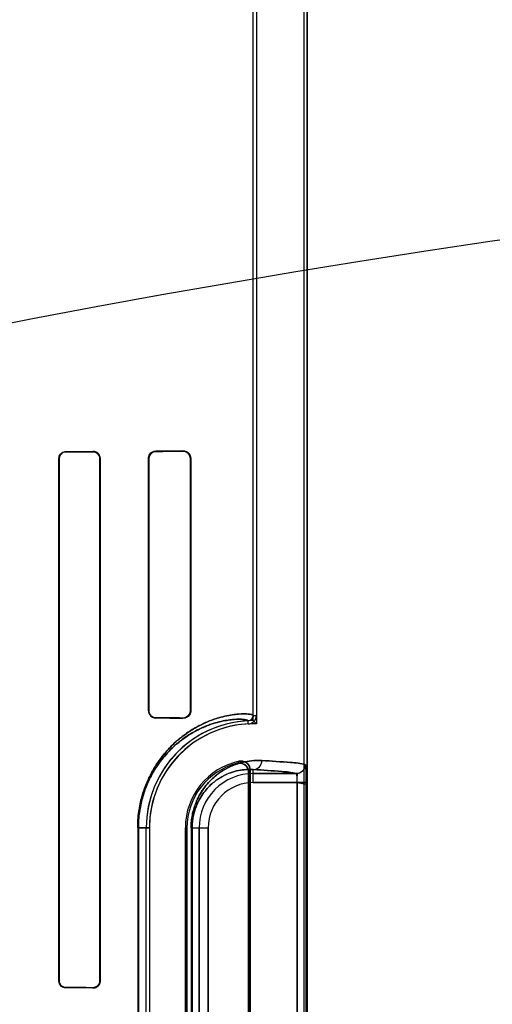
# Model space of a CAD drawing. Header units: millimetres. Extents: x 0 to 297, y 0 to 210.
# Tile 149 of 256: x 56.778 to 56.935, y 158.099 to 158.427. Entities that reach past the tile are written whole.
import ezdxf

# ---------------------------------------------------------------- set-up
doc = ezdxf.new("R2010")
doc.units = ezdxf.units.MM
doc.header["$LTSCALE"] = 16.335
doc.layers.get('0').update_dxf_attribs({"linetype": 'CONTINUOUS'})
for name, color, linetype in [('AXES_REF', 7, 'CONTINUOUS'), ('INTFCLR_1', 7, 'CONTINUOUS'), ('INTFCLR_72935', 7, 'CONTINUOUS')]:
    doc.layers.add(name, color=color, linetype=linetype)

msp = doc.modelspace()

# ---------------------------------------------------------------- linework, layer by layer
at = {"color": 7, "linetype": 'Continuous'}
for radius in [5.8174969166, 5.817, 5.7797484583]:
    msp.add_circle((57.454730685, 154.8339782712), radius, dxfattribs=at)
msp.add_arc((57.454730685, 154.8339782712), 5.76, 278.2771290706, 261.7228709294, dxfattribs=at)
at = {"layer": 'AXES_REF', "color": 9, "linetype": 'Continuous'}
for radius in [5.3067073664, 3.5571461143]:
    msp.add_circle((57.454730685, 154.8339782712), radius, dxfattribs=at)
at = {"layer": 'AXES_REF', "color": 7, "linetype": 'Continuous'}
msp.add_arc((57.454730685, 154.8339782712), 5.892, 143.2753836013, 36.7246163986, dxfattribs=at)
at = {"layer": 'INTFCLR_1', "color": 6, "linetype": 'Continuous'}
for p, q in [((56.8554941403, 158.195415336), (56.8554941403, 158.5363134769)), ((56.85655210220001, 158.5363033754), (56.85655210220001, 158.1954153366)), ((56.8724361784, 156.9339697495), (56.8724361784, 158.5359798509)), ((56.8734941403, 156.9339697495), (56.8734941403, 158.5359697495)), ((56.7907283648, 158.1069697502), (56.7907283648, 158.2809697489)), ((56.790826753, 158.1069697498), (56.790826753, 158.2809697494)), ((56.804356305, 158.2809697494), (56.804356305, 158.1069697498)), ((56.8044650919, 158.2809697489), (56.8044650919, 158.1069697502)), ((56.8205644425, 158.1969697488), (56.8205644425, 158.2809697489)), ((56.82068894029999, 158.1969697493), (56.82068894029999, 158.2809697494)), ((56.8345190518, 158.2809697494), (56.8345190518, 158.1969697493)), ((56.83467112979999, 158.2809697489), (56.83467112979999, 158.1969697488)), ((56.8539112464, 158.1765321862), (56.8539112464, 157.9954073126)), ((56.8544361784, 157.9947490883), (56.8544361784, 158.1771904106)), ((56.8198055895, 158.0139697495), (56.8198055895, 158.1579697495)), ((56.8208635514, 158.1579697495), (56.8208635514, 158.0139697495)), ((56.8328635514, 158.1579697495), (56.8328635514, 158.0139697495)), ((56.8333884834, 158.0139697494), (56.8333884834, 158.1579697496))]:
    msp.add_line(p, q, dxfattribs=at)
at = {"layer": 'INTFCLR_1', "color": 9, "linetype": 'Continuous'}
for p, q in [((56.79306293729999, 158.2833150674), (56.79306293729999, 158.2832148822)), ((56.80206293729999, 158.2832528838), (56.80206293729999, 158.283359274)), ((56.82306293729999, 158.2834854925), (56.82306293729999, 158.2833567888)), ((56.83206293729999, 158.2834100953), (56.83206293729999, 158.2835550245)), ((56.79082675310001, 158.2809697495), (56.7907283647, 158.2809697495)), ((56.8044650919, 158.2809697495), (56.804356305, 158.2809697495)), ((56.8206889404, 158.2809697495), (56.8205644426, 158.2809697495)), ((56.83467112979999, 158.2809697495), (56.8345190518, 158.2809697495)), ((56.8205644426, 158.1969697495), (56.8206889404, 158.1969697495)), ((56.82306293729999, 158.1945827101), (56.82306293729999, 158.1944540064)), ((56.83206293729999, 158.1943844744), (56.83206293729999, 158.1945294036)), ((56.8345190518, 158.1969697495), (56.83467112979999, 158.1969697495)), ((56.8554941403, 158.1954153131), (56.85655210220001, 158.1954153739)), ((56.8538314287, 158.1925603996), (56.8537805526, 158.1936171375)), ((56.8554941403, 158.1730216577), (56.8554941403, 158.1773678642)), ((56.8554941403, 158.1760212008), (56.869827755, 158.1760212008)), ((56.8701509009, 158.1730216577), (56.8554941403, 158.1730216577)), ((56.8701509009, 158.1730216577), (56.8701509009, 157.9989178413)), ((56.8731477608, 157.9989178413), (56.8731477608, 158.1730216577)), ((56.816973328, 158.1579697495), (56.816973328, 158.0139697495)), ((56.816973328, 158.1579697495), (56.8208635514, 158.1579697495)), ((56.817194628, 158.0139697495), (56.817194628, 158.1579697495)), ((56.8333884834, 158.1579697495), (56.8328635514, 158.1579697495)), ((56.8347699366, 158.1579697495), (56.8347699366, 158.0139697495)), ((56.8347699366, 158.1579697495), (56.8404422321, 158.1579697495)), ((56.83512052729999, 158.0139697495), (56.83512052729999, 158.1579697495)), ((56.837442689, 158.0139697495), (56.837442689, 158.1579697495)), ((56.8404422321, 158.1579697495), (56.8404422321, 158.0139697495)), ((56.7907283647, 158.1069697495), (56.79082675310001, 158.1069697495)), ((56.804356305, 158.1069697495), (56.8044650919, 158.1069697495)), ((56.79306293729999, 158.1047246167), (56.79306293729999, 158.1046244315)), ((56.80206293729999, 158.104580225), (56.80206293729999, 158.1046866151))]:
    msp.add_line(p, q, dxfattribs=at)
at = {"layer": 'INTFCLR_1', "color": 7, "linetype": 'Continuous'}
for p, q in [((56.83206293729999, 158.2834100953), (56.83279804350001, 158.2833016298)), ((56.8327971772, 158.194637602), (56.83206293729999, 158.1945294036)), ((56.8731477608, 158.1730216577), (56.8701509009, 158.1730216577)), ((56.8701509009, 158.1730216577), (56.8731490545, 158.1724420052))]:
    msp.add_line(p, q, dxfattribs=at)
for points in [[(56.80206293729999, 158.2832528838), (56.8021446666, 158.2832517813), (56.8022271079, 158.2832476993), (56.80231014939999, 158.2832405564), (56.8023943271, 158.2832301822), (56.8024788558, 158.2832165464), (56.8025616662, 158.2832000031), (56.8026420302, 158.2831808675), (56.8027205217, 158.2831591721), (56.802797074, 158.2831350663)], [(56.8027939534, 158.1048033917), (56.80271892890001, 158.1047798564), (56.8026422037, 158.104758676), (56.8025638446, 158.1047399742), (56.8024839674, 158.1047238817), (56.80240261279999, 158.1047105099), (56.8023197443, 158.104699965), (56.802235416, 158.104692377), (56.80214977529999, 158.1046878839), (56.80206293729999, 158.1046866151)]]:
    msp.add_lwpolyline(points, dxfattribs=at)
at = {"layer": 'INTFCLR_1', "color": 6, "linetype": 'Continuous'}
for centre, radius, start, end in [((56.8536939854, 158.1954152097), 0.0018001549, 272.7563464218, 0.0032912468), ((56.8536939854, 158.1954152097), 0.0028581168, 272.7563378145, 0.0025386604), ((56.8554941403, 158.1579697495), 0.03568855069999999, 92.7520534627, 180), ((56.8554941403, 158.1579697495), 0.0346305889, 92.75198959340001, 179.9999988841), ((56.8554941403, 158.1579697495), 0.0226305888, 101.8889192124, 179.9999982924), ((56.8554941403, 158.1579697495), 0.0221056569, 103.8352360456, 179.9999997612)]:
    msp.add_arc(centre, radius, start, end, dxfattribs=at)
at = {"layer": 'INTFCLR_1', "color": 9, "linetype": 'Continuous'}
for centre, radius, start, end in [((56.8931152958, 158.1407403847), 0.0577774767, 137.0401804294, 137.9559474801), ((56.8554941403, 158.1579697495), 0.0180514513, 90.0000000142, 180.0000000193), ((56.8929250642, 158.1459572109), 0.0495671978, 140.9411469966, 141.9143405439), ((56.8554941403, 158.1579697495), 0.0150519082, 90.00000006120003, 179.9999997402)]:
    msp.add_arc(centre, radius, start, end, dxfattribs=at)
at = {"layer": 'INTFCLR_1', "color": 6, "linetype": 'Continuous'}
for centre, major_axis, start_param, end_param in [((56.5425629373, 158.2839697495), (0.312931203, 0), -0.642674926, -0.5930216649), ((56.5425629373, 158.2839697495), (0.330931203, 0), -0.7121557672, -0.6694696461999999), ((56.5425629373, 158.2839697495), (0.312931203, 0), -0.4592997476, -0.3894356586), ((56.5425629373, 158.2839697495), (0.330931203, 0), -0.5593349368, -0.5057648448), ((56.5425629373, 158.1939697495), (0.330931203, 0), 0.5057648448, 0.5593349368), ((56.5425629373, 158.1939697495), (0.312931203, 0), 0.3894356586, 0.4592997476), ((56.5425629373, 158.1039697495), (0.330931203, 0), 0.6694696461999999, 0.7121557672), ((56.5425629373, 158.1039697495), (0.312931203, 0), 0.5930216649, 0.642674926)]:
    msp.add_ellipse(centre, major_axis=major_axis, ratio=0.0034906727, start_param=start_param, end_param=end_param, dxfattribs=at)
for points, knots in [([(56.7907283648, 158.2809697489), (56.7907283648, 158.2814563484), (56.7911040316, 158.2826778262), (56.7923595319, 158.2833117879), (56.79306293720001, 158.2833150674)], [0, 0, 0, 0, 0.4089028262, 1, 1, 1, 1]), ([(56.790826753, 158.2809697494), (56.790826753, 158.2814530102), (56.7912048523, 158.2826264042), (56.7924056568, 158.2832122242), (56.79306293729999, 158.2832148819)], [0, 0, 0, 0, 0.4237097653, 1, 1, 1, 1]), ([(56.80206293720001, 158.2833592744), (56.802525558, 158.2833616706), (56.8037718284, 158.2830180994), (56.8044650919, 158.2817242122), (56.8044650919, 158.2809697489)], [0, 0, 0, 0, 0.3801090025, 1, 1, 1, 1]), ([(56.8205644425, 158.2809697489), (56.8205644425, 158.2814619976), (56.8209365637, 158.2827640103), (56.8222824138, 158.2834799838), (56.8230629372, 158.2834854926)], [0, 0, 0, 0, 0.3867472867, 1, 1, 1, 1]), ([(56.82068894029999, 158.2809697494), (56.82068894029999, 158.2814384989), (56.8210438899, 158.2826752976), (56.8223229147, 158.2833526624), (56.8230629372, 158.2833567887)], [0, 0, 0, 0, 0.3877861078, 1, 1, 1, 1]), ([(56.8320629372, 158.2835550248), (56.832569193, 158.2835593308), (56.8339229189, 158.2831859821), (56.83467112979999, 158.2817834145), (56.83467112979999, 158.2809697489)], [0, 0, 0, 0, 0.3835585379, 1, 1, 1, 1]), ([(56.8205644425, 158.1969697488), (56.8205644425, 158.1964775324), (56.820936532, 158.1951755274), (56.8222823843, 158.1944595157), (56.8230629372, 158.1944540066)], [0, 0, 0, 0, 0.3867227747, 1, 1, 1, 1]), ([(56.8230629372, 158.19458271), (56.8225987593, 158.1945852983), (56.8213649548, 158.194942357), (56.82068894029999, 158.1962254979), (56.82068894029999, 158.1969697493)], [0, 0, 0, 0, 0.3841204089, 1, 1, 1, 1]), ([(56.83467112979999, 158.1969697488), (56.83467112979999, 158.1964793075), (56.8343017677, 158.1951323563), (56.8328911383, 158.1943774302), (56.8320629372, 158.1943844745)], [0, 0, 0, 0, 0.3719204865, 1, 1, 1, 1]), ([(56.8502080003, 158.1794340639), (56.8506836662, 158.1795512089), (56.8517070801, 158.179545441), (56.8533254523, 158.1786779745), (56.8539112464, 158.177330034), (56.8539112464, 158.1765321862)], [0, 0, 0, 0, 0.2761837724, 0.5501894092, 1, 1, 1, 1]), ([(56.8544361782, 158.1771904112), (56.8544361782, 158.1776706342), (56.8541947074, 158.1786465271), (56.8530055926, 158.1799994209), (56.8515963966, 158.1802758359), (56.8508319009, 158.1801148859)], [0, 0, 0, 0, 0.275736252, 0.5514163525, 1, 1, 1, 1]), ([(56.8728216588, 158.1790207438), (56.8728208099, 158.1782559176), (56.8721824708, 158.1766643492), (56.8705915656, 158.1760220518), (56.869827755, 158.1760212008)], [0, 0, 0, 0, 0.5003322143, 1, 1, 1, 1]), ([(56.8701509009, 158.1730216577), (56.8701526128, 158.1732079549), (56.870156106, 158.173978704), (56.8700860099, 158.1750212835), (56.8700286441, 158.1757152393), (56.869889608, 158.1760421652), (56.869827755, 158.1760212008)], [0, 0, 0, 0, 0.1826563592, 0.7651859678, 0.9359698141, 1, 1, 1, 1]), ([(56.79306293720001, 158.1046244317), (56.7925555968, 158.104626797), (56.7913316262, 158.1050299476), (56.7907283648, 158.1062859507), (56.7907283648, 158.1069697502)], [0, 0, 0, 0, 0.4259311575, 1, 1, 1, 1]), ([(56.79306293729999, 158.1047246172), (56.7925942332, 158.1047265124), (56.7914253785, 158.1050938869), (56.790826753, 158.1062987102), (56.790826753, 158.1069697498)], [0, 0, 0, 0, 0.4112383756, 1, 1, 1, 1]), ([(56.8044650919, 158.1069697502), (56.8044650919, 158.106494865), (56.804102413, 158.1052476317), (56.8028060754, 158.1045763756), (56.80206293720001, 158.1045802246)], [0, 0, 0, 0, 0.3898786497, 1, 1, 1, 1])]:
    msp.add_open_spline(points, degree=3, knots=knots, dxfattribs=at)
at = {"layer": 'INTFCLR_1', "color": 7, "linetype": 'Continuous'}
for points, knots in [([(56.80206293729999, 158.2832528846), (56.8026126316, 158.2832452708), (56.8038244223, 158.2828163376), (56.8043593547, 158.2815877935), (56.804356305, 158.2809697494)], [0, 0, 0, 0, 0.4707549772, 1, 1, 1, 1]), ([(56.8320629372, 158.2834100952), (56.832555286, 158.2834062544), (56.8338328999, 158.2830484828), (56.8345219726, 158.2817226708), (56.8345190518, 158.2809697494)], [0, 0, 0, 0, 0.3953805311, 1, 1, 1, 1]), ([(56.8345190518, 158.1969697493), (56.8345188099, 158.1964646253), (56.8341279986, 158.1951821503), (56.8328040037, 158.1945342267), (56.8320629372, 158.1945294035)], [0, 0, 0, 0, 0.4053294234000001, 1, 1, 1, 1]), ([(56.8728216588, 158.1790207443), (56.8729375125, 158.1785198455), (56.8730976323, 158.177342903), (56.8731242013, 158.1753332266), (56.873147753, 158.1738391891), (56.8731477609, 158.173021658)], [0, 0, 0, 0, 0.2545328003, 0.59242085, 1, 1, 1, 1]), ([(56.8731490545, 158.1724420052), (56.8731507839, 158.1728283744), (56.87314647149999, 158.1737793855), (56.8731339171, 158.1750724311), (56.8731050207, 158.1762849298), (56.8730581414, 158.1773541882), (56.8730184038, 158.1782564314), (56.87291211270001, 158.1787969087), (56.8728702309, 158.1790075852), (56.8728216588, 158.1790207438)], [0, 0, 0, 0, 0.1753970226, 0.4315905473, 0.5876692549, 0.7243269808, 0.9227195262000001, 0.9771554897, 1, 1, 1, 1]), ([(56.804356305, 158.1069697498), (56.8043564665, 158.1064620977), (56.80395320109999, 158.1052537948), (56.8027216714, 158.1046976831), (56.80206293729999, 158.1046866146)], [0, 0, 0, 0, 0.435200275, 1, 1, 1, 1])]:
    msp.add_open_spline(points, degree=3, knots=knots, dxfattribs=at)
for points in [[(56.802797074, 158.2831350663), (56.8032890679, 158.2829705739), (56.8040165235, 158.2826868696), (56.8040165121, 158.2821681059)], [(56.804356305, 158.1069697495), (56.8043563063, 158.1064429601), (56.8043091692, 158.1056533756), (56.8038093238, 158.1054870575)]]:
    msp.add_open_spline(points, degree=3, dxfattribs=at)
at = {"layer": 'INTFCLR_1', "color": 9, "linetype": 'Continuous'}
for points, knots in [([(56.8169733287, 158.1579697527), (56.816973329, 158.159762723), (56.8171595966, 158.162429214), (56.8177616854, 158.1658687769), (56.8183523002, 158.1682903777), (56.819060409, 158.1705605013), (56.8201005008, 158.1733023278), (56.8213019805, 158.175816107), (56.8226246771, 158.1781001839), (56.8239233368, 158.1801090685), (56.8252907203, 158.181936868), (56.8267039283, 158.1835890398), (56.8280547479, 158.1850439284), (56.8303106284, 158.1872108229), (56.8335220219, 158.1897129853), (56.8367597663, 158.1916435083), (56.8391847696, 158.1928240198), (56.8413420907, 158.1937404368), (56.8438350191, 158.1945989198), (56.8465811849, 158.1952856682), (56.8489538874, 158.1956858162), (56.8509569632, 158.1958787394), (56.8528472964, 158.1959354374), (56.85432688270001, 158.1958372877), (56.8552052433, 158.1956626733), (56.8554941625, 158.1954975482), (56.8554941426, 158.1954153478)], [0, 0, 0, 0, 0.08893025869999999, 0.1320108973, 0.1731077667, 0.2124682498, 0.2498811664, 0.3184911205, 0.3503407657, 0.3807521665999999, 0.4370994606, 0.4633826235, 0.4885643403, 0.5355429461, 0.6183983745, 0.6898525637, 0.7220784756, 0.7521177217, 0.8060655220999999, 0.8526625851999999, 0.8923367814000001, 0.9253917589, 0.9521384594, 0.9869002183, 0.9959229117, 1, 1, 1, 1]), ([(56.817194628, 158.1579697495), (56.8171946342, 158.1596822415), (56.81737171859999, 158.1622288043), (56.8179443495, 158.1655138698), (56.81850594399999, 158.1678262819), (56.819179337, 158.1699941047), (56.8201682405, 158.1726119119), (56.8213106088, 158.1750117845), (56.8225684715, 158.1771922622), (56.8238029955, 158.1791093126), (56.8251028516, 158.180853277), (56.82644641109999, 158.1824292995), (56.827730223, 158.1838167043), (56.8298735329, 158.1858819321), (56.8329249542, 158.1882654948), (56.8360011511, 158.1901028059), (56.8383055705, 158.1912246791), (56.8403540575, 158.192094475), (56.8427224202, 158.1929073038), (56.8453245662, 158.1935538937), (56.8475857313, 158.1939274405), (56.8494544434, 158.1941010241), (56.8513466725, 158.1941512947), (56.8524736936, 158.1940214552), (56.8537813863, 158.1938632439), (56.8537805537, 158.1936171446)], [0, 0, 0, 0, 0.0892574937, 0.1324858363, 0.1737178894, 0.2131948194, 0.2507247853, 0.3195072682, 0.3514092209, 0.3818863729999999, 0.4383142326, 0.464600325, 0.489806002, 0.5368107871, 0.6196019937, 0.6909815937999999, 0.7231289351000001, 0.7531316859, 0.8069425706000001, 0.8533911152, 0.8928871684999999, 0.9258110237, 0.9524761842, 0.9871728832, 1, 1, 1, 1]), ([(56.8347699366, 158.1579697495), (56.8347699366, 158.1586976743), (56.8348400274, 158.1601342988), (56.8351441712, 158.1622180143), (56.8356148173, 158.1641666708), (56.8362124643, 158.1659485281), (56.8369026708, 158.1675604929), (56.83765750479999, 158.1690113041), (56.8384582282, 158.1703173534), (56.8395359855, 158.1718397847), (56.8409334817, 158.1734772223), (56.8426865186, 158.1751199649), (56.8444366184, 158.1764539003), (56.8466624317, 158.1778417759), (56.8493802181, 158.1790923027), (56.8520941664, 158.1798626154), (56.8541468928, 158.1802131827), (56.8560433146, 158.1804075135), (56.857446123, 158.1804176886), (56.8583569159, 158.1803674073)], [0, 0, 0, 0, 0.0600375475, 0.1184073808, 0.1734336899, 0.2251567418, 0.2732358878, 0.3179126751, 0.3599266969, 0.3994875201, 0.47167102, 0.537033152, 0.5972817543, 0.6528632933, 0.7531314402, 0.8428522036, 0.8846845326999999, 0.9247655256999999, 1, 1, 1, 1]), ([(56.8554941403, 158.1773678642), (56.85622882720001, 158.1773718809), (56.8577702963, 158.1780503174), (56.85835313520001, 158.1796082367), (56.8583569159, 158.1803674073)], [0, 0, 0, 0, 0.4918058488, 1, 1, 1, 1]), ([(56.8583569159, 158.1803674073), (56.8615496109, 158.180191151), (56.8663617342, 158.1798181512), (56.87123153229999, 158.1794515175), (56.8728216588, 158.1790207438)], [0, 0, 0, 0, 0.6599704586, 1, 1, 1, 1]), ([(56.83512052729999, 158.1579697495), (56.8351205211, 158.1586042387), (56.83518135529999, 158.1598563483), (56.8354452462, 158.1616721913), (56.83585361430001, 158.163369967), (56.8363719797, 158.1649217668), (56.8369706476, 158.1663251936), (56.8378167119, 158.1679572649), (56.8389661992, 158.1697097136), (56.8404637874, 158.1714682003), (56.8419815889, 158.1728923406), (56.843496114, 158.1740463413), (56.84541938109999, 158.1752433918), (56.84776631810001, 158.1763170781), (56.8505103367, 158.1770839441), (56.8530701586, 158.1774197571), (56.854712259, 158.1774178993), (56.8554941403, 158.1773678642)], [0, 0, 0, 0, 0.0604394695, 0.1191901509, 0.1745415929, 0.2265538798, 0.2748591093, 0.319730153, 0.4015414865, 0.47385745, 0.5392651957, 0.5994277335, 0.6549322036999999, 0.7548092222, 0.844057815, 0.9253680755, 1, 1, 1, 1]), ([(56.869827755, 158.1760212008), (56.8682527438, 158.1764517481), (56.86342631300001, 158.1768187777), (56.8586579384, 158.1771916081), (56.8554941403, 158.1773678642)], [0, 0, 0, 0, 0.3400599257, 1, 1, 1, 1])]:
    msp.add_open_spline(points, degree=3, knots=knots, dxfattribs=at)
at = {"layer": 'INTFCLR_72935', "color": 6, "linetype": 'Continuous'}
for p, q in [((56.8554941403, 158.1936583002), (56.8554941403, 158.5363134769)), ((56.8565521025, 158.5362932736), (56.8565521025, 158.1925841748)), ((56.8724361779, 156.9339697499), (56.8724361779, 158.5359899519)), ((56.8734941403, 158.5359697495), (56.8734941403, 156.9339697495)), ((56.7907283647, 158.2809697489), (56.7907283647, 158.1069697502)), ((56.79082675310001, 158.2809697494), (56.79082675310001, 158.1069697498)), ((56.8043563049, 158.1069697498), (56.8043563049, 158.2809697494)), ((56.804465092, 158.1069697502), (56.804465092, 158.2809697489)), ((56.8205644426, 158.2809697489), (56.8205644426, 158.1969697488)), ((56.8206889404, 158.2809697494), (56.8206889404, 158.1969697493)), ((56.8345190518, 158.1969697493), (56.8345190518, 158.2809697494)), ((56.83467112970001, 158.1969697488), (56.83467112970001, 158.2809697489)), ((56.8539112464, 157.9954073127), (56.8539112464, 158.1765321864)), ((56.8544361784, 158.1771904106), (56.8544361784, 157.9947490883)), ((56.8198055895, 158.0139697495), (56.8198055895, 158.1579697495)), ((56.8208635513, 158.1579697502), (56.8208635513, 158.0139697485)), ((56.8328635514, 158.0139697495), (56.8328635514, 158.1579697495)), ((56.8333884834, 158.1579697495), (56.8333884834, 158.0139697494))]:
    msp.add_line(p, q, dxfattribs=at)
at = {"layer": 'INTFCLR_72935', "color": 9, "linetype": 'Continuous'}
for p, q in [((56.79306293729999, 158.2832148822), (56.79306293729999, 158.2833150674)), ((56.80206293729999, 158.283359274), (56.80206293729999, 158.2832528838)), ((56.82306293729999, 158.2833567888), (56.82306293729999, 158.2834854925)), ((56.83206293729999, 158.2835550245), (56.83206293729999, 158.2834100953)), ((56.7907283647, 158.2809697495), (56.79082675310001, 158.2809697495)), ((56.804356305, 158.2809697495), (56.8044650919, 158.2809697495)), ((56.8205644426, 158.2809697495), (56.8206889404, 158.2809697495)), ((56.8345190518, 158.2809697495), (56.83467112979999, 158.2809697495)), ((56.8206889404, 158.1969697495), (56.8205644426, 158.1969697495)), ((56.82306293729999, 158.1944540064), (56.82306293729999, 158.1945827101)), ((56.83206293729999, 158.1945294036), (56.83206293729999, 158.1943844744)), ((56.83467112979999, 158.1969697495), (56.8345190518, 158.1969697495)), ((56.8554941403, 158.1730216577), (56.8554941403, 158.1773678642)), ((56.869827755, 158.1760212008), (56.8554941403, 158.1760212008)), ((56.8554941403, 158.1730216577), (56.8731477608, 158.1730216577)), ((56.8701509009, 157.9989178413), (56.8701509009, 158.1730216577)), ((56.8731477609, 157.9989178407), (56.8731477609, 158.173021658)), ((56.8208635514, 158.1579697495), (56.816973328, 158.1579697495)), ((56.816973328, 158.1579697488), (56.816973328, 158.0139697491)), ((56.817194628, 158.1579697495), (56.817194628, 158.0139697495)), ((56.8328635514, 158.1579697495), (56.8333884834, 158.1579697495)), ((56.8347699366, 158.1579697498), (56.8347699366, 158.0139697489)), ((56.8347699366, 158.1579697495), (56.8404422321, 158.1579697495)), ((56.83512052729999, 158.1579697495), (56.83512052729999, 158.0139697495)), ((56.837442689, 158.1579697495), (56.837442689, 158.0139697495)), ((56.8404422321, 158.0139697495), (56.8404422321, 158.1579697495)), ((56.79082675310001, 158.1069697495), (56.7907283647, 158.1069697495)), ((56.8044650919, 158.1069697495), (56.804356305, 158.1069697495)), ((56.79306293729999, 158.1046244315), (56.79306293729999, 158.1047246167)), ((56.80206293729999, 158.1046866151), (56.80206293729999, 158.104580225))]:
    msp.add_line(p, q, dxfattribs=at)
at = {"layer": 'INTFCLR_72935', "color": 7, "linetype": 'Continuous'}
for p, q in [((56.8327971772, 158.2833018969), (56.83206293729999, 158.2834100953)), ((56.83206293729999, 158.1945294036), (56.83279804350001, 158.1946378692))]:
    msp.add_line(p, q, dxfattribs=at)
for points in [[(56.8027939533, 158.2831361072), (56.80271892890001, 158.2831596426), (56.8026422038, 158.2831808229), (56.8025638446, 158.2831995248), (56.8024839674, 158.2832156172), (56.80240261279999, 158.283228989), (56.80231974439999, 158.2832395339), (56.802235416, 158.283247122), (56.80214977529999, 158.2832516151), (56.80206293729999, 158.2832528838)], [(56.80206293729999, 158.1046866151), (56.8021446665, 158.1046877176), (56.80222710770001, 158.1046917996), (56.8023101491, 158.1046989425), (56.80239432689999, 158.1047093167), (56.8024788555, 158.1047229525), (56.8025616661, 158.1047394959), (56.8026420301, 158.1047586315), (56.8027205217, 158.1047803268), (56.802797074, 158.1048044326)]]:
    msp.add_lwpolyline(points, dxfattribs=at)
at = {"layer": 'INTFCLR_72935', "color": 6, "linetype": 'Continuous'}
for centre, radius, start, end in [((56.8554941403, 158.1579697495), 0.03568855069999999, 90, 180), ((56.8554941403, 158.1579697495), 0.0346305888, 88.2493453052, 179.9999988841), ((56.7857150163, 158.1238711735), 0.0986882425, 44.12797108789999, 45.0032853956), ((56.8554941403, 158.1579697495), 0.0226305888, 101.8889192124, 179.9999982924), ((56.8554941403, 158.1579697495), 0.0221056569, 103.835236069, 179.9999998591)]:
    msp.add_arc(centre, radius, start, end, dxfattribs=at)
at = {"layer": 'INTFCLR_72935', "color": 9, "linetype": 'Continuous'}
for centre, radius, start, end in [((56.8931152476, 158.1407404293), 0.05777741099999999, 137.0401802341, 137.9559483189), ((56.8554941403, 158.1579697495), 0.0180514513, 89.9999999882, 180), ((56.8929250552, 158.1459572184), 0.049567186, 140.9411471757, 141.914340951), ((56.8554941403, 158.1579697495), 0.0150519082, 90.00000006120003, 179.9999997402)]:
    msp.add_arc(centre, radius, start, end, dxfattribs=at)
at = {"layer": 'INTFCLR_72935', "color": 6, "linetype": 'Continuous'}
for centre, major_axis, start_param, end_param in [((56.5425629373, 158.2839697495), (0.312931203, 0), -0.642674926, -0.5930216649), ((56.5425629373, 158.2839697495), (0.330931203, 0), -0.7121557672, -0.6694696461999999), ((56.5425629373, 158.2839697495), (0.312931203, 0), -0.4592997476, -0.3894356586), ((56.5425629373, 158.2839697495), (0.330931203, 0), -0.5593349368, -0.5057648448), ((56.5425629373, 158.1939697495), (0.330931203, 0), 0.5057648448, 0.5593349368), ((56.5425629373, 158.1939697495), (0.312931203, 0), 0.3894356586, 0.4592997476), ((56.5425629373, 158.1039697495), (0.330931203, 0), 0.6694696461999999, 0.7121557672), ((56.5425629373, 158.1039697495), (0.312931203, 0), 0.5930216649, 0.642674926)]:
    msp.add_ellipse(centre, major_axis=major_axis, ratio=0.0034906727, start_param=start_param, end_param=end_param, dxfattribs=at)
for points, knots in [([(56.7907283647, 158.2809697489), (56.7907283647, 158.2814802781), (56.7911295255, 158.2827066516), (56.7923822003, 158.2833118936), (56.79306293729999, 158.2833150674)], [0, 0, 0, 0, 0.4285574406, 1, 1, 1, 1]), ([(56.79306293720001, 158.2832148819), (56.7925942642, 158.2832129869), (56.7914254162, 158.2828456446), (56.79082675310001, 158.2816408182), (56.79082675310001, 158.2809697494)], [0, 0, 0, 0, 0.4112117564, 1, 1, 1, 1]), ([(56.804465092, 158.2809697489), (56.804465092, 158.2814446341), (56.8041024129, 158.2826918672), (56.8028060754, 158.2833631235), (56.80206293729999, 158.2833592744)], [0, 0, 0, 0, 0.3898786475, 1, 1, 1, 1]), ([(56.8205644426, 158.2809697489), (56.8205644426, 158.2814619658), (56.8209365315, 158.2827639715), (56.8222823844, 158.2834799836), (56.8230629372, 158.2834854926)], [0, 0, 0, 0, 0.3867230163, 1, 1, 1, 1]), ([(56.82306293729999, 158.2833567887), (56.82259875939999, 158.2833542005), (56.8213649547, 158.2829971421), (56.8206889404, 158.2817140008), (56.8206889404, 158.2809697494)], [0, 0, 0, 0, 0.3841203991, 1, 1, 1, 1]), ([(56.83467112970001, 158.2809697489), (56.83467112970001, 158.281460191), (56.8343017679, 158.282807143), (56.832891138, 158.2835620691), (56.8320629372, 158.2835550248)], [0, 0, 0, 0, 0.3719209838, 1, 1, 1, 1]), ([(56.8205644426, 158.1969697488), (56.8205644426, 158.1964774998), (56.82093656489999, 158.1951754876), (56.82228241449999, 158.1944595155), (56.8230629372, 158.1944540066)], [0, 0, 0, 0, 0.3867476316, 1, 1, 1, 1]), ([(56.8206889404, 158.1969697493), (56.8206889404, 158.1964941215), (56.8210510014, 158.195255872), (56.82232931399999, 158.1945868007), (56.82306293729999, 158.19458271)], [0, 0, 0, 0, 0.3933205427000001, 1, 1, 1, 1]), ([(56.83467112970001, 158.1969697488), (56.83467112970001, 158.1964782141), (56.8343006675, 158.1951310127), (56.8328901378, 158.1943774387), (56.8320629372, 158.1943844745)], [0, 0, 0, 0, 0.3727234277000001, 1, 1, 1, 1]), ([(56.8539112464, 158.1765321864), (56.8539112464, 158.1770220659), (56.8536609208, 158.1780144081), (56.8524316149, 158.1793783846), (56.8509827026, 158.1796248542), (56.8502080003, 158.1794340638)], [0, 0, 0, 0, 0.2761842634, 0.5501881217, 1, 1, 1, 1]), ([(56.8508319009, 158.1801148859), (56.8513018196, 158.1802138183), (56.8523065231, 158.180178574), (56.85387537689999, 158.1792936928), (56.8544361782, 158.1779716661), (56.8544361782, 158.1771904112)], [0, 0, 0, 0, 0.2757345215, 0.5514160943, 1, 1, 1, 1]), ([(56.79306293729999, 158.1046244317), (56.7924995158, 158.1046270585), (56.7912648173, 158.1050918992), (56.7907283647, 158.1063401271), (56.7907283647, 158.1069697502)], [0, 0, 0, 0, 0.4722579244, 1, 1, 1, 1]), ([(56.79082675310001, 158.1069697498), (56.79082675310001, 158.106486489), (56.7912048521, 158.1053130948), (56.7924056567, 158.1047272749), (56.79306293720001, 158.1047246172)], [0, 0, 0, 0, 0.4237097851, 1, 1, 1, 1]), ([(56.80206293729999, 158.1045802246), (56.802525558, 158.1045778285), (56.8037718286, 158.1049213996), (56.804465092, 158.1062152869), (56.804465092, 158.1069697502)], [0, 0, 0, 0, 0.3801090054, 1, 1, 1, 1])]:
    msp.add_open_spline(points, degree=3, knots=knots, dxfattribs=at)
at = {"layer": 'INTFCLR_72935', "color": 7, "linetype": 'Continuous'}
for points, knots in [([(56.8043563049, 158.2809697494), (56.8043564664, 158.2814774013), (56.8039532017, 158.2826857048), (56.8027216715, 158.2832418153), (56.80206293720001, 158.2832528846)], [0, 0, 0, 0, 0.4352001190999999, 1, 1, 1, 1]), ([(56.8345190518, 158.2809697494), (56.8345188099, 158.2814748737), (56.8341279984, 158.2827573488), (56.8328040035, 158.2834052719), (56.83206293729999, 158.2834100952)], [0, 0, 0, 0, 0.4053296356, 1, 1, 1, 1]), ([(56.83206293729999, 158.1945294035), (56.8325552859, 158.1945332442), (56.8338328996, 158.194891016), (56.8345219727, 158.1962168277), (56.8345190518, 158.1969697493)], [0, 0, 0, 0, 0.3953803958, 1, 1, 1, 1]), ([(56.86979145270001, 158.1760402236), (56.8705569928, 158.1760365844), (56.8721602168, 158.1766825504), (56.8727885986, 158.1782886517), (56.8727849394, 158.1790587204)], [0, 0, 0, 0, 0.4985254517, 1, 1, 1, 1]), ([(56.8728216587, 158.1790207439), (56.8728208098, 158.1782559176), (56.8721824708, 158.1766643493), (56.8705915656, 158.1760220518), (56.869827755, 158.1760212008)], [0, 0, 0, 0, 0.5003322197, 1, 1, 1, 1]), ([(56.8727849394, 158.1790587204), (56.8729031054, 158.1791994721), (56.8730085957, 158.1779479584), (56.8730795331, 158.1772051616), (56.8731374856, 158.175111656), (56.8731477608, 158.1737801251), (56.8731477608, 158.1730216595)], [0, 0, 0, 0, 0.090819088, 0.3065073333, 0.6251820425, 1, 1, 1, 1]), ([(56.8731477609, 158.173021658), (56.87314775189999, 158.173576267), (56.8731392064, 158.1746425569), (56.87310879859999, 158.1766476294), (56.8729944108, 158.1780926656), (56.8728216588, 158.1790207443)], [0, 0, 0, 0, 0.2766750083, 0.5320067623, 1, 1, 1, 1]), ([(56.8701509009, 158.1730216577), (56.8701509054, 158.1732146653), (56.87014706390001, 158.1739692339), (56.87007906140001, 158.1750247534), (56.8700096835, 158.1756722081), (56.8698661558, 158.1760845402), (56.86979145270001, 158.1760402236)], [0, 0, 0, 0, 0.1877948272, 0.7473227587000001, 0.9154867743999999, 1, 1, 1, 1]), ([(56.8701509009, 158.1730216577), (56.8701509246, 158.1735237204), (56.8699858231, 158.1743281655), (56.8703300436, 158.1759527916), (56.869827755, 158.1760212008)], [0, 0, 0, 0, 0.4975901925, 1, 1, 1, 1]), ([(56.80206293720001, 158.1046866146), (56.8026126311, 158.1046942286), (56.8038244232, 158.1051231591), (56.8043593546, 158.106351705), (56.8043563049, 158.1069697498)], [0, 0, 0, 0, 0.4707545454, 1, 1, 1, 1])]:
    msp.add_open_spline(points, degree=3, knots=knots, dxfattribs=at)
for points in [[(56.804356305, 158.2809697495), (56.8043563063, 158.2814965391), (56.804309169, 158.2822861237), (56.8038093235, 158.2824524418)], [(56.802797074, 158.1048044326), (56.80328906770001, 158.104968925), (56.8040165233, 158.1052526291), (56.8040165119, 158.1057713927)]]:
    msp.add_open_spline(points, degree=3, dxfattribs=at)
at = {"layer": 'INTFCLR_72935', "color": 9, "linetype": 'Continuous'}
for points, knots in [([(56.8554941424, 158.1954153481), (56.8554941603, 158.19549852), (56.85520033, 158.1956642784), (56.85431531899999, 158.1958389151), (56.8528256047, 158.19593599), (56.85092989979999, 158.1958768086), (56.8489303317, 158.1956825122), (56.8465661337, 158.1952821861), (56.8443735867, 158.1947332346), (56.8424444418, 158.1941200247), (56.8402526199, 158.1933114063), (56.8372932, 158.1919601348), (56.8342880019, 158.190170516), (56.83176254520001, 158.1883424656), (56.8297397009, 158.1866621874), (56.827680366, 158.1846846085), (56.8256102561, 158.1823614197), (56.8239453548, 158.1801400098), (56.8226465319, 158.178135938), (56.8213189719, 158.175849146), (56.8201129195, 158.1733313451), (56.8190687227, 158.1705848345), (56.8183574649, 158.1683096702), (56.8177640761, 158.1658809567), (56.817160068, 158.1624349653), (56.8169733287, 158.1597647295), (56.8169733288, 158.1579697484)], [0, 0, 0, 0, 0.0041251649, 0.0132567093, 0.0482724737, 0.075091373, 0.10810058, 0.147576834, 0.1940064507, 0.2200398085, 0.2479521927, 0.3098400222, 0.3811074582, 0.4210144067, 0.4643806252, 0.511426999, 0.5624909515, 0.6185507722, 0.6489188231, 0.6808977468, 0.7496560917, 0.7870631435, 0.8265668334, 0.8678076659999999, 0.9109723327, 1, 1, 1, 1]), ([(56.8537805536, 158.1936171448), (56.8537813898, 158.1938661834), (56.8524600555, 158.1940214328), (56.85132671, 158.1941525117), (56.84942845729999, 158.1940990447), (56.8475632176, 158.1939243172), (56.8453103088, 158.1935506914), (56.8432331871, 158.1930339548), (56.8414012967, 158.1924537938), (56.8393195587, 158.1916876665), (56.8365086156, 158.1904042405), (56.8336536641, 158.1887016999), (56.8312540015, 158.1869606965), (56.8293314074, 158.1853592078), (56.8273738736, 158.183473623), (56.8254064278, 158.1812579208), (56.8238236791, 158.179138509), (56.82258911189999, 158.1772261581), (56.8213266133, 158.175042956), (56.82017997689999, 158.1726393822), (56.8191873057, 158.1700175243), (56.8185108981, 158.1678450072), (56.8179466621, 158.1655257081), (56.8173721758, 158.1622343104), (56.8171945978, 158.1596841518), (56.817194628, 158.1579697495)], [0, 0, 0, 0, 0.0129799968, 0.0479265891, 0.0746769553, 0.1075585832, 0.146833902, 0.1931237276, 0.2191172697, 0.2469357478, 0.3087068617, 0.3798727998, 0.4197668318, 0.4631378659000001, 0.5101807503, 0.5612954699, 0.6174129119, 0.6478519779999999, 0.6798922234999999, 0.7488153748, 0.7863305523, 0.8259450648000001, 0.8673308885, 0.9106451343, 1, 1, 1, 1]), ([(56.85835691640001, 158.1803674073), (56.8574483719, 158.1804175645), (56.8555456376, 158.1804041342), (56.8525824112, 158.1799992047), (56.8494050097, 158.1791014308), (56.8466825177, 158.1778528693), (56.8444505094, 158.1764636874), (56.8426929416, 158.1751257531), (56.8409365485, 158.173480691), (56.839213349, 158.1714619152), (56.8378910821, 158.1694562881), (56.8369151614, 158.1675873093), (56.836220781, 158.1659707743), (56.8356192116, 158.1641825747), (56.8351475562, 158.1622351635), (56.83484094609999, 158.1601452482), (56.8347699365, 158.1587056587), (56.8347699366, 158.1579697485)], [0, 0, 0, 0, 0.0750554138, 0.1564841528, 0.2459854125, 0.3464640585, 0.4023384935, 0.4625915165, 0.5283646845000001, 0.6004622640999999, 0.6810443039, 0.7258982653, 0.7742486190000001, 0.8260106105, 0.8813405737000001, 0.9392984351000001, 1, 1, 1, 1]), ([(56.8554941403, 158.1773678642), (56.8562288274, 158.1773718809), (56.8577702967, 158.1780503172), (56.8583531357, 158.1796082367), (56.85835691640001, 158.1803674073)], [0, 0, 0, 0, 0.4918058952, 1, 1, 1, 1]), ([(56.8728216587, 158.1790207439), (56.87123153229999, 158.1794515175), (56.8663617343, 158.1798181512), (56.8615496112, 158.180191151), (56.85835691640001, 158.1803674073)], [0, 0, 0, 0, 0.3400295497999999, 1, 1, 1, 1]), ([(56.8554941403, 158.1773678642), (56.854714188, 158.1774177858), (56.85307870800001, 158.1774198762), (56.8505276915, 158.1770869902), (56.84778756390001, 158.1763248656), (56.84543674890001, 158.1752529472), (56.84350814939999, 158.1740548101), (56.8419870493, 158.1728972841), (56.840466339, 158.1714711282), (56.8389728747, 158.1697175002), (56.8378274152, 158.1679741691), (56.8369814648, 158.166348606), (56.8363792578, 158.1649414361), (56.835857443, 158.1633837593), (56.8354481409, 158.161686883), (56.8351821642, 158.1598658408), (56.8351204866, 158.1586112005), (56.83512052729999, 158.1579697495)], [0, 0, 0, 0, 0.0744477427, 0.1553151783, 0.2443339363, 0.3444117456, 0.4002041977, 0.4603600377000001, 0.526187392, 0.5984175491, 0.6792891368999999, 0.7242686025, 0.7728488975, 0.8249350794, 0.8805719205, 0.9388974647, 1, 1, 1, 1]), ([(56.8554941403, 158.1773678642), (56.8586579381, 158.1771916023), (56.8634262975, 158.1768187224), (56.86825275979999, 158.1764518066), (56.869827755, 158.1760212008)], [0, 0, 0, 0, 0.659940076, 1, 1, 1, 1])]:
    msp.add_open_spline(points, degree=3, knots=knots, dxfattribs=at)
at = {"layer": 'INTFCLR_72935', "color": 6, "linetype": 'Continuous'}
msp.add_open_spline([(56.8554941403, 158.1954153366), (56.8554941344, 158.1948677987), (56.8552889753, 158.1939812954), (56.8547420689, 158.1939550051)], degree=3, dxfattribs=at)

doc.saveas('drawing.dxf')
